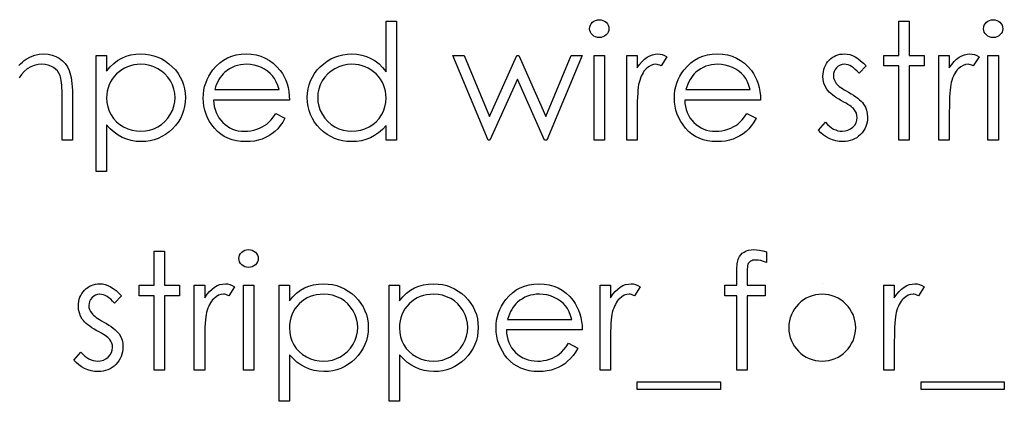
# Model space of a CAD drawing. Header units: inches. Extents: x 0.1 to 87.3, y 0.1 to 33.9.
# Tile 156 of 164: x 36.339 to 37.135, y 23.864 to 24.173. Entities that reach past the tile are written whole.
import ezdxf

# ---------------------------------------------------------------- set-up
doc = ezdxf.new("R2010")
doc.units = ezdxf.units.IN
doc.header["$MEASUREMENT"] = 0

msp = doc.modelspace()

# ---------------------------------------------------------------- linework, layer by layer
at = {"color": 7, "linetype": 'Continuous'}
msp.add_line((36.988025, 23.95933), (36.988024, 23.95933), dxfattribs=at)
at = {"color": 7, "linetype": 'Continuous', "flags": 128}
for points in [[(36.643634, 24.17155), (36.643637, 24.075396), (36.643637, 24.075396), (36.635223, 24.075396), (36.635223, 24.075396), (36.635223, 24.087246), (36.635223, 24.087246), (36.632312, 24.084091), (36.629251, 24.081387), (36.625983, 24.079133), (36.622566, 24.07733), (36.618979, 24.075959), (36.615241, 24.074983), (36.611316, 24.074382), (36.607241, 24.074194), (36.607241, 24.074194), (36.603616, 24.074363), (36.600123, 24.074851), (36.596762, 24.075659), (36.593532, 24.076786), (36.590452, 24.078251), (36.587484, 24.080035), (36.584667, 24.082138), (36.581982, 24.08458), (36.579522, 24.087246), (36.5774, 24.090045), (36.575615, 24.092993), (36.574132, 24.096092), (36.572986, 24.099322), (36.572179, 24.102684), (36.57169, 24.106195), (36.571521, 24.109839), (36.571521, 24.109839), (36.57169, 24.113407), (36.572179, 24.116862), (36.573005, 24.120168), (36.574169, 24.12336), (36.575653, 24.126403), (36.577456, 24.129314), (36.579597, 24.132112), (36.582076, 24.13476), (36.58478, 24.137182), (36.587635, 24.139286), (36.590602, 24.14107), (36.593719, 24.142516), (36.596968, 24.143662), (36.600349, 24.144469), (36.603861, 24.144939), (36.607504, 24.145108), (36.607504, 24.145108), (36.611692, 24.144882), (36.615673, 24.144206), (36.619448, 24.143061), (36.623016, 24.141483), (36.626378, 24.139455), (36.629552, 24.136976), (36.632481, 24.134027), (36.635223, 24.130647), (36.635223, 24.130647), (36.635223, 24.17155), (36.635223, 24.17155), (36.643637, 24.17155)], [(36.807661, 24.172752), (36.80922, 24.17262), (36.810666, 24.172226), (36.812, 24.17155), (36.813202, 24.17063), (36.814216, 24.169522), (36.81493, 24.168282), (36.815362, 24.166949), (36.815512, 24.165503), (36.815512, 24.165503), (36.815362, 24.164094), (36.81493, 24.16278), (36.814216, 24.161559), (36.813202, 24.160451), (36.812, 24.159531), (36.810666, 24.158855), (36.80922, 24.15846), (36.807662, 24.158329), (36.807662, 24.158329), (36.806122, 24.15846), (36.804713, 24.158855), (36.80338, 24.159531), (36.802178, 24.160451), (36.801183, 24.161559), (36.800469, 24.16278), (36.800037, 24.164094), (36.799887, 24.165503), (36.799887, 24.165503), (36.800037, 24.166949), (36.800469, 24.168282), (36.801183, 24.169522), (36.802178, 24.17063), (36.80338, 24.17155), (36.804713, 24.172226), (36.806122, 24.17262), (36.807662, 24.172752)], [(37.049883, 24.17155), (37.0583, 24.17155), (37.0583, 24.17155), (37.0583, 24.143906), (37.0583, 24.143906), (37.070319, 24.143906), (37.070319, 24.143906), (37.070319, 24.135492), (37.070319, 24.135492), (37.0583, 24.135492), (37.0583, 24.135492), (37.0583, 24.075396), (37.0583, 24.075396), (37.049887, 24.075396), (37.049887, 24.075396), (37.049887, 24.135492), (37.049887, 24.135492), (37.037868, 24.135492), (37.037868, 24.135492), (37.037868, 24.143906), (37.037868, 24.143906), (37.049887, 24.143906), (37.049887, 24.143906), (37.049887, 24.17155)], [(37.126168, 24.172752), (37.12773, 24.17262), (37.129176, 24.172226), (37.130509, 24.17155), (37.131711, 24.17063), (37.132726, 24.169522), (37.133439, 24.168282), (37.133871, 24.166949), (37.134021, 24.165503), (37.134021, 24.165503), (37.133871, 24.164094), (37.133439, 24.16278), (37.132726, 24.161559), (37.131711, 24.160451), (37.130509, 24.159531), (37.129176, 24.158855), (37.12773, 24.15846), (37.126171, 24.158329), (37.126171, 24.158329), (37.124631, 24.15846), (37.123223, 24.158855), (37.121889, 24.159531), (37.120688, 24.160451), (37.119692, 24.161559), (37.118979, 24.16278), (37.118547, 24.164094), (37.118396, 24.165503), (37.118396, 24.165503), (37.118547, 24.166949), (37.118979, 24.168282), (37.119692, 24.169522), (37.120688, 24.17063), (37.121889, 24.17155), (37.123223, 24.172226), (37.124631, 24.17262), (37.126171, 24.172752)], [(36.338236, 24.135699), (36.339644, 24.137182), (36.341109, 24.138535), (36.342649, 24.139774), (36.344264, 24.140882), (36.347607, 24.142723), (36.3511, 24.144056), (36.354687, 24.144845), (36.358424, 24.145108), (36.358424, 24.145108), (36.361861, 24.144882), (36.365091, 24.144225), (36.368115, 24.143098), (36.370932, 24.141539), (36.373467, 24.139586), (36.375664, 24.137276), (36.377505, 24.134628), (36.378988, 24.131605), (36.379608, 24.129915), (36.380134, 24.128018), (36.380585, 24.125933), (36.38096, 24.123642), (36.381242, 24.121163), (36.381448, 24.118478), (36.38158, 24.115585), (36.381618, 24.112505), (36.381618, 24.112505), (36.381618, 24.075396), (36.381618, 24.075396), (36.373204, 24.075396), (36.373204, 24.075396), (36.373204, 24.112543), (36.373204, 24.112543), (36.373185, 24.115172), (36.37311, 24.117595), (36.372979, 24.119792), (36.37281, 24.121783), (36.372584, 24.123548), (36.372303, 24.125107), (36.371983, 24.126459), (36.371608, 24.127586), (36.370669, 24.129539), (36.369448, 24.131304), (36.367946, 24.132844), (36.366162, 24.134196), (36.364152, 24.135286), (36.361936, 24.136074), (36.359551, 24.136544), (36.356959, 24.136694), (36.356959, 24.136694), (36.353785, 24.136469), (36.350762, 24.135755), (36.347851, 24.134591), (36.34509, 24.132938), (36.342574, 24.13091), (36.340433, 24.128562), (36.338649, 24.125896)], [(36.400845, 24.143906), (36.409262, 24.143906), (36.409262, 24.143906), (36.409262, 24.131229), (36.409262, 24.131229), (36.412022, 24.13461), (36.414971, 24.137483), (36.418126, 24.139887), (36.421488, 24.141784), (36.425056, 24.14323), (36.428812, 24.144281), (36.432774, 24.144901), (36.436944, 24.145108), (36.436944, 24.145108), (36.440587, 24.144939), (36.444118, 24.144469), (36.447498, 24.143662), (36.450747, 24.142516), (36.453864, 24.14107), (36.456832, 24.139286), (36.459686, 24.137182), (36.46239, 24.13476), (36.464869, 24.132112), (36.46701, 24.129314), (36.468832, 24.126403), (36.470316, 24.12336), (36.47148, 24.120168), (36.472306, 24.116862), (36.472795, 24.113407), (36.472964, 24.109839), (36.472964, 24.109839), (36.472795, 24.106195), (36.472306, 24.102684), (36.471499, 24.099322), (36.470353, 24.096092), (36.46887, 24.092993), (36.467067, 24.090045), (36.464945, 24.087246), (36.462484, 24.08458), (36.459799, 24.082138), (36.456982, 24.080035), (36.454015, 24.078251), (36.450935, 24.076786), (36.447705, 24.075659), (36.444343, 24.074851), (36.440831, 24.074363), (36.437206, 24.074194), (36.437206, 24.074194), (36.433131, 24.074401), (36.429206, 24.075058), (36.425469, 24.07611), (36.421882, 24.077612), (36.418483, 24.079528), (36.415234, 24.081875), (36.412173, 24.084636), (36.409262, 24.08781), (36.409262, 24.08781), (36.409262, 24.050156), (36.409262, 24.050156), (36.400848, 24.050156), (36.400848, 24.050156), (36.400848, 24.143906)], [(36.546015, 24.097031), (36.553493, 24.093106), (36.553493, 24.093106), (36.551652, 24.089969), (36.54968, 24.087152), (36.547577, 24.084636), (36.545323, 24.082457), (36.542938, 24.080561), (36.540422, 24.078908), (36.537736, 24.077481), (36.534919, 24.076298), (36.531933, 24.075377), (36.528759, 24.07472), (36.525398, 24.074326), (36.521848, 24.074194), (36.521848, 24.074194), (36.517904, 24.074363), (36.514186, 24.07487), (36.510693, 24.075715), (36.507406, 24.076898), (36.504364, 24.07842), (36.501528, 24.080279), (36.498899, 24.082476), (36.496514, 24.085011), (36.494373, 24.087753), (36.492514, 24.090589), (36.490955, 24.093519), (36.489678, 24.096542), (36.488664, 24.099641), (36.48795, 24.102815), (36.487537, 24.106101), (36.487387, 24.109463), (36.487387, 24.109463), (36.487518, 24.112618), (36.487875, 24.115698), (36.488495, 24.118684), (36.489359, 24.121595), (36.490467, 24.124412), (36.491819, 24.127135), (36.493434, 24.129783), (36.495274, 24.132337), (36.495274, 24.132337), (36.497885, 24.135323), (36.500702, 24.137934), (36.503725, 24.140112), (36.506974, 24.141915), (36.51043, 24.143305), (36.514092, 24.144319), (36.517961, 24.144901), (36.522055, 24.145108), (36.522055, 24.145108), (36.526261, 24.144901), (36.530262, 24.144263), (36.534036, 24.143211), (36.537586, 24.141746), (36.540929, 24.139849), (36.544046, 24.13752), (36.546957, 24.134779), (36.549643, 24.131624), (36.549643, 24.131624), (36.55137, 24.129163), (36.552854, 24.126572), (36.554131, 24.123811), (36.555164, 24.120919), (36.55599, 24.117877), (36.556591, 24.114684), (36.556948, 24.111341), (36.557098, 24.107848), (36.557098, 24.107848), (36.4958, 24.107848), (36.4958, 24.107848), (36.495969, 24.105144), (36.496345, 24.102552), (36.496946, 24.100092), (36.497772, 24.097763), (36.498786, 24.095566), (36.500026, 24.093481), (36.501491, 24.091528), (36.503162, 24.089688), (36.505002, 24.088035), (36.506937, 24.086589), (36.508984, 24.085368), (36.511144, 24.084373), (36.513397, 24.083603), (36.515763, 24.083058), (36.518224, 24.08272), (36.520796, 24.082608), (36.520796, 24.082608), (36.523313, 24.082702), (36.525773, 24.083002), (36.528215, 24.083509), (36.530618, 24.084204), (36.532928, 24.085068), (36.535051, 24.086082), (36.536985, 24.087209), (36.53875, 24.088467), (36.540459, 24.089988), (36.542243, 24.091941), (36.544102, 24.09427), (36.546018, 24.097031)], [(36.689309, 24.143906), (36.698343, 24.143906), (36.698343, 24.143906), (36.718757, 24.094627), (36.718757, 24.094627), (36.741124, 24.143906), (36.741124, 24.143906), (36.742551, 24.143906), (36.742551, 24.143906), (36.76443, 24.094627), (36.76443, 24.094627), (36.785032, 24.143906), (36.785032, 24.143906), (36.793877, 24.143906), (36.793877, 24.143906), (36.765238, 24.075396), (36.765238, 24.075396), (36.763491, 24.075396), (36.763491, 24.075396), (36.741593, 24.124675), (36.741593, 24.124675), (36.719245, 24.075396), (36.719245, 24.075396), (36.717686, 24.075396), (36.717686, 24.075396), (36.68931, 24.143906)], [(36.80349, 24.143906), (36.811906, 24.143906), (36.811906, 24.143906), (36.811906, 24.075396), (36.811906, 24.075396), (36.803493, 24.075396), (36.803493, 24.075396), (36.803493, 24.143906)], [(36.829932, 24.143906), (36.838348, 24.143906), (36.838348, 24.143906), (36.838348, 24.133821), (36.838348, 24.133821), (36.840264, 24.1366), (36.842236, 24.138967), (36.844245, 24.140901), (36.846311, 24.142441), (36.848433, 24.143605), (36.850612, 24.14445), (36.852809, 24.144939), (36.855063, 24.145108), (36.855063, 24.145108), (36.856809, 24.144957), (36.858612, 24.144525), (36.860471, 24.143793), (36.862387, 24.14276), (36.862387, 24.14276), (36.857767, 24.135473), (36.857767, 24.135473), (36.856546, 24.135999), (36.855419, 24.136394), (36.854386, 24.136619), (36.853466, 24.136694), (36.853466, 24.136694), (36.851457, 24.136469), (36.849466, 24.135793), (36.847532, 24.134666), (36.845616, 24.133088), (36.844696, 24.132131), (36.843832, 24.131041), (36.843043, 24.129839), (36.842292, 24.128506), (36.841597, 24.127041), (36.840959, 24.125464), (36.840377, 24.123755), (36.839851, 24.121933), (36.839851, 24.121933), (36.839494, 24.120299), (36.839193, 24.11829), (36.83893, 24.115905), (36.838724, 24.113144), (36.838555, 24.110027), (36.838442, 24.106533), (36.838367, 24.102665), (36.838348, 24.09842), (36.838348, 24.09842), (36.838348, 24.075396), (36.838348, 24.075396), (36.829935, 24.075396), (36.829935, 24.075396), (36.829935, 24.143906)], [(36.927026, 24.097031), (36.934502, 24.093106), (36.934502, 24.093106), (36.932662, 24.089969), (36.93069, 24.087152), (36.928586, 24.084636), (36.926333, 24.082457), (36.923948, 24.080561), (36.921431, 24.078908), (36.918746, 24.077481), (36.915929, 24.076298), (36.912943, 24.075377), (36.909769, 24.07472), (36.906407, 24.074326), (36.902858, 24.074194), (36.902858, 24.074194), (36.898914, 24.074363), (36.895195, 24.07487), (36.891702, 24.075715), (36.888416, 24.076898), (36.885374, 24.07842), (36.882538, 24.080279), (36.879909, 24.082476), (36.877523, 24.085011), (36.875383, 24.087753), (36.873523, 24.090589), (36.871965, 24.093519), (36.870688, 24.096542), (36.869673, 24.099641), (36.86896, 24.102815), (36.868547, 24.106101), (36.868396, 24.109463), (36.868396, 24.109463), (36.868528, 24.112618), (36.868885, 24.115698), (36.869504, 24.118684), (36.870368, 24.121595), (36.871476, 24.124412), (36.872828, 24.127135), (36.874444, 24.129783), (36.876284, 24.132337), (36.876284, 24.132337), (36.878894, 24.135323), (36.881711, 24.137934), (36.884735, 24.140112), (36.887984, 24.141915), (36.891439, 24.143305), (36.895102, 24.144319), (36.89897, 24.144901), (36.903064, 24.145108), (36.903064, 24.145108), (36.907271, 24.144901), (36.911271, 24.144263), (36.915046, 24.143211), (36.918595, 24.141746), (36.921938, 24.139849), (36.925056, 24.13752), (36.927967, 24.134779), (36.930652, 24.131624), (36.930652, 24.131624), (36.93238, 24.129163), (36.933864, 24.126572), (36.935141, 24.123811), (36.936174, 24.120919), (36.937, 24.117877), (36.937601, 24.114684), (36.937958, 24.111341), (36.938108, 24.107848), (36.938108, 24.107848), (36.87681, 24.107848), (36.87681, 24.107848), (36.876979, 24.105144), (36.877354, 24.102552), (36.877955, 24.100092), (36.878782, 24.097763), (36.879796, 24.095566), (36.881035, 24.093481), (36.8825, 24.091528), (36.884172, 24.089688), (36.886012, 24.088035), (36.887946, 24.086589), (36.889993, 24.085368), (36.892153, 24.084373), (36.894407, 24.083603), (36.896773, 24.083058), (36.899233, 24.08272), (36.901806, 24.082608), (36.901806, 24.082608), (36.904323, 24.082702), (36.906783, 24.083002), (36.909224, 24.083509), (36.911628, 24.084204), (36.913938, 24.085068), (36.91606, 24.086082), (36.917994, 24.087209), (36.91976, 24.088467), (36.921469, 24.089988), (36.923253, 24.091941), (36.925112, 24.09427), (36.927028, 24.097031)], [(37.023441, 24.135361), (37.017735, 24.129483), (37.017735, 24.129483), (37.016233, 24.131173), (37.01473, 24.132638), (37.013228, 24.133877), (37.011763, 24.134891), (37.01028, 24.13568), (37.008815, 24.136243), (37.00735, 24.136581), (37.005904, 24.136694), (37.005904, 24.136694), (37.004139, 24.136525), (37.002505, 24.135999), (37.000983, 24.135135), (36.999613, 24.133915), (36.998467, 24.132469), (36.997659, 24.130929), (36.997171, 24.129257), (36.997002, 24.127473), (36.997002, 24.127473), (36.997152, 24.125858), (36.997584, 24.124299), (36.998317, 24.122759), (36.999331, 24.121257), (36.999331, 24.121257), (36.999988, 24.120487), (37.000814, 24.119698), (37.001791, 24.118853), (37.002937, 24.117989), (37.004251, 24.117088), (37.005716, 24.116168), (37.007331, 24.115191), (37.009115, 24.114196), (37.009115, 24.114196), (37.011294, 24.112956), (37.013284, 24.111735), (37.015106, 24.110515), (37.01674, 24.109313), (37.018186, 24.108111), (37.019463, 24.106928), (37.020552, 24.105745), (37.021454, 24.10458), (37.021454, 24.10458), (37.022843, 24.102158), (37.023858, 24.099585), (37.02444, 24.096862), (37.024646, 24.093988), (37.024646, 24.093988), (37.024552, 24.09196), (37.02429, 24.090007), (37.023839, 24.088129), (37.023219, 24.086345), (37.022393, 24.084617), (37.021416, 24.082983), (37.020252, 24.081424), (37.0189, 24.079941), (37.017416, 24.078589), (37.015857, 24.077424), (37.014205, 24.076448), (37.012458, 24.07564), (37.010618, 24.075002), (37.008683, 24.074551), (37.006674, 24.074288), (37.00457, 24.074194), (37.00457, 24.074194), (37.001735, 24.074344), (36.998974, 24.074814), (36.99627, 24.075584), (36.993622, 24.076654), (36.991124, 24.078007), (36.988852, 24.079603), (36.986805, 24.081424), (36.984983, 24.083472), (36.984983, 24.083472), (36.990561, 24.089819), (36.990561, 24.089819), (36.992176, 24.088129), (36.99381, 24.086664), (36.995481, 24.085425), (36.997152, 24.084411), (36.998861, 24.083622), (37.000608, 24.083058), (37.002354, 24.08272), (37.004139, 24.082608), (37.004139, 24.082608), (37.006561, 24.082814), (37.008796, 24.083434), (37.010843, 24.084448), (37.012702, 24.085894), (37.014242, 24.087603), (37.01535, 24.089481), (37.016008, 24.091472), (37.016233, 24.093632), (37.016233, 24.093632), (37.016083, 24.095416), (37.015651, 24.097106), (37.014937, 24.098683), (37.013923, 24.100167), (37.013923, 24.100167), (37.013266, 24.100881), (37.012421, 24.101651), (37.011388, 24.102477), (37.010186, 24.103341), (37.008796, 24.104242), (37.007218, 24.105181), (37.005472, 24.106177), (37.003538, 24.107228), (37.003538, 24.107228), (37.001453, 24.108411), (36.999537, 24.109595), (36.99781, 24.110778), (36.996232, 24.111942), (36.994842, 24.113106), (36.99364, 24.114271), (36.992589, 24.115435), (36.991725, 24.116581), (36.991725, 24.116581), (36.990354, 24.118966), (36.989377, 24.121539), (36.988776, 24.124243), (36.988589, 24.127135), (36.988589, 24.127135), (36.988664, 24.129032), (36.988889, 24.130835), (36.989284, 24.132563), (36.989809, 24.134215), (36.990504, 24.135774), (36.991349, 24.137258), (36.992345, 24.138666), (36.99349, 24.139981), (36.994767, 24.141183), (36.996119, 24.142216), (36.997547, 24.143098), (36.999049, 24.143831), (37.000645, 24.144394), (37.002317, 24.144788), (37.004063, 24.145033), (37.005904, 24.145108), (37.005904, 24.145108), (37.008082, 24.144957), (37.010261, 24.144507), (37.012458, 24.143737), (37.014655, 24.142666), (37.016834, 24.141295), (37.019031, 24.139624), (37.021247, 24.137652), (37.023444, 24.135361)], [(37.082337, 24.143906), (37.090752, 24.143906), (37.090752, 24.143906), (37.090752, 24.133821), (37.090752, 24.133821), (37.092668, 24.1366), (37.09464, 24.138967), (37.096649, 24.140901), (37.098715, 24.142441), (37.100837, 24.143605), (37.103015, 24.14445), (37.105213, 24.144939), (37.107466, 24.145108), (37.107466, 24.145108), (37.109213, 24.144957), (37.111016, 24.144525), (37.112875, 24.143793), (37.114791, 24.14276), (37.114791, 24.14276), (37.110171, 24.135473), (37.110171, 24.135473), (37.10895, 24.135999), (37.107823, 24.136394), (37.10679, 24.136619), (37.10587, 24.136694), (37.10587, 24.136694), (37.103861, 24.136469), (37.10187, 24.135793), (37.099936, 24.134666), (37.09802, 24.133088), (37.0971, 24.132131), (37.096236, 24.131041), (37.095447, 24.129839), (37.094696, 24.128506), (37.094001, 24.127041), (37.093363, 24.125464), (37.09278, 24.123755), (37.092255, 24.121933), (37.092255, 24.121933), (37.091898, 24.120299), (37.091597, 24.11829), (37.091334, 24.115905), (37.091128, 24.113144), (37.090959, 24.110027), (37.090846, 24.106533), (37.090771, 24.102665), (37.090752, 24.09842), (37.090752, 24.09842), (37.090752, 24.075396), (37.090752, 24.075396), (37.082339, 24.075396), (37.082339, 24.075396), (37.082339, 24.143906)], [(37.122, 24.143906), (37.130416, 24.143906), (37.130416, 24.143906), (37.130416, 24.075396), (37.130416, 24.075396), (37.122002, 24.075396), (37.122002, 24.075396), (37.122002, 24.143906)], [(36.436868, 24.136694), (36.434014, 24.136581), (36.431272, 24.136206), (36.428643, 24.135605), (36.426126, 24.134741), (36.423722, 24.133652), (36.42145, 24.132318), (36.419272, 24.130722), (36.417224, 24.1289), (36.415365, 24.126891), (36.41375, 24.124769), (36.412379, 24.122515), (36.411252, 24.120149), (36.410389, 24.11767), (36.409769, 24.11506), (36.409393, 24.112336), (36.409262, 24.109501), (36.409262, 24.109501), (36.409487, 24.105782), (36.410144, 24.10227), (36.411252, 24.098927), (36.412811, 24.095791), (36.414783, 24.092918), (36.417149, 24.090345), (36.419891, 24.088091), (36.423009, 24.086157), (36.42637, 24.084598), (36.429826, 24.08349), (36.433357, 24.082833), (36.437, 24.082608), (36.437, 24.082608), (36.440568, 24.082833), (36.444024, 24.083509), (36.447385, 24.084617), (36.450615, 24.086195), (36.453639, 24.088167), (36.456343, 24.090495), (36.45871, 24.093181), (36.460757, 24.096223), (36.462409, 24.099491), (36.463611, 24.102834), (36.464306, 24.106252), (36.46455, 24.109745), (36.46455, 24.109745), (36.464325, 24.113257), (36.463611, 24.116675), (36.462447, 24.120017), (36.460794, 24.123248), (36.458766, 24.126271), (36.4564, 24.128919), (36.453714, 24.131229), (36.450709, 24.133164), (36.44746, 24.134703), (36.44408, 24.135812), (36.440549, 24.136469), (36.436868, 24.136694)], [(36.548683, 24.116261), (36.547689, 24.119586), (36.546469, 24.122553), (36.54506, 24.125163), (36.543445, 24.127417), (36.541605, 24.129408), (36.539464, 24.131192), (36.53706, 24.132769), (36.534374, 24.13414), (36.53152, 24.135267), (36.528571, 24.136056), (36.525567, 24.136544), (36.522487, 24.136694), (36.522487, 24.136694), (36.51997, 24.1366), (36.517529, 24.1363), (36.515181, 24.135793), (36.512946, 24.135098), (36.510768, 24.134178), (36.508702, 24.133088), (36.50673, 24.131774), (36.504833, 24.130271), (36.504833, 24.130271), (36.503519, 24.129032), (36.502298, 24.127642), (36.501153, 24.126121), (36.500101, 24.12445), (36.499124, 24.122609), (36.498223, 24.120637), (36.497415, 24.118534), (36.496683, 24.116261), (36.496683, 24.116261), (36.548685, 24.116261)], [(36.607615, 24.136694), (36.603936, 24.136469), (36.600405, 24.135812), (36.597025, 24.134703), (36.593776, 24.133164), (36.590771, 24.131229), (36.588085, 24.128919), (36.585719, 24.126271), (36.583672, 24.123248), (36.582038, 24.120017), (36.580874, 24.116675), (36.58016, 24.113257), (36.579935, 24.109745), (36.579935, 24.109745), (36.580179, 24.106252), (36.580874, 24.102834), (36.582057, 24.099491), (36.58371, 24.096223), (36.585775, 24.093181), (36.588142, 24.090495), (36.590846, 24.088167), (36.59387, 24.086195), (36.597119, 24.084617), (36.60048, 24.083509), (36.603955, 24.082833), (36.607541, 24.082608), (36.607541, 24.082608), (36.611185, 24.082833), (36.614734, 24.08349), (36.618171, 24.084598), (36.621514, 24.086157), (36.624613, 24.088091), (36.627354, 24.090345), (36.629683, 24.092918), (36.631655, 24.095791), (36.633214, 24.098927), (36.634341, 24.10227), (36.634998, 24.105782), (36.635223, 24.109501), (36.635223, 24.109501), (36.635092, 24.112336), (36.634716, 24.11506), (36.634096, 24.11767), (36.633233, 24.120149), (36.632106, 24.122515), (36.630735, 24.124769), (36.62912, 24.126891), (36.627242, 24.1289), (36.625195, 24.130722), (36.623035, 24.132318), (36.620744, 24.133652), (36.618359, 24.134741), (36.615842, 24.135605), (36.613213, 24.136206), (36.610471, 24.136581), (36.607617, 24.136694)], [(36.929694, 24.116261), (36.928699, 24.119586), (36.927478, 24.122553), (36.92607, 24.125163), (36.924455, 24.127417), (36.922614, 24.129408), (36.920473, 24.131192), (36.91807, 24.132769), (36.915384, 24.13414), (36.912529, 24.135267), (36.909581, 24.136056), (36.906576, 24.136544), (36.903496, 24.136694), (36.903496, 24.136694), (36.90098, 24.1366), (36.898538, 24.1363), (36.896191, 24.135793), (36.893956, 24.135098), (36.891778, 24.134178), (36.889712, 24.133088), (36.88774, 24.131774), (36.885843, 24.130271), (36.885843, 24.130271), (36.884528, 24.129032), (36.883308, 24.127642), (36.882162, 24.126121), (36.88111, 24.12445), (36.880134, 24.122609), (36.879232, 24.120637), (36.878425, 24.118534), (36.877692, 24.116261), (36.877692, 24.116261), (36.929694, 24.116261)], [(36.44772, 23.985772), (36.456137, 23.985772), (36.456137, 23.985772), (36.456137, 23.958128), (36.456137, 23.958128), (36.468156, 23.958128), (36.468156, 23.958128), (36.468156, 23.949715), (36.468156, 23.949715), (36.456137, 23.949715), (36.456137, 23.949715), (36.456137, 23.889619), (36.456137, 23.889619), (36.447723, 23.889619), (36.447723, 23.889619), (36.447723, 23.949715), (36.447723, 23.949715), (36.435704, 23.949715), (36.435704, 23.949715), (36.435704, 23.958128), (36.435704, 23.958128), (36.447723, 23.958128), (36.447723, 23.958128), (36.447723, 23.985772)], [(36.524005, 23.986974), (36.525567, 23.986843), (36.527013, 23.986448), (36.528346, 23.985772), (36.529548, 23.984852), (36.530562, 23.983744), (36.531276, 23.982505), (36.531708, 23.981171), (36.531858, 23.979725), (36.531858, 23.979725), (36.531708, 23.978317), (36.531276, 23.977002), (36.530562, 23.975781), (36.529548, 23.974673), (36.528346, 23.973753), (36.527013, 23.973077), (36.525567, 23.972683), (36.524008, 23.972551), (36.524008, 23.972551), (36.522468, 23.972683), (36.521059, 23.973077), (36.519726, 23.973753), (36.518524, 23.974673), (36.517529, 23.975781), (36.516815, 23.977002), (36.516383, 23.978317), (36.516233, 23.979725), (36.516233, 23.979725), (36.516383, 23.981171), (36.516815, 23.982505), (36.517529, 23.983744), (36.518524, 23.984852), (36.519726, 23.985772), (36.521059, 23.986448), (36.522468, 23.986843), (36.524008, 23.986974)], [(36.942915, 23.985209), (36.942916, 23.976457), (36.942916, 23.976457), (36.940512, 23.977378), (36.938296, 23.978035), (36.936249, 23.978429), (36.934389, 23.978561), (36.934389, 23.978561), (36.933131, 23.978486), (36.931967, 23.978298), (36.930934, 23.97796), (36.929995, 23.97749), (36.929206, 23.976927), (36.928568, 23.976345), (36.928098, 23.975706), (36.927798, 23.97503), (36.927685, 23.974617), (36.92761, 23.974054), (36.927516, 23.97334), (36.92746, 23.972495), (36.927403, 23.971481), (36.927384, 23.970354), (36.927347, 23.969058), (36.927347, 23.967631), (36.927347, 23.967631), (36.927347, 23.958128), (36.927347, 23.958128), (36.941714, 23.958128), (36.941714, 23.958128), (36.941714, 23.949715), (36.941714, 23.949715), (36.927328, 23.949715), (36.927328, 23.949715), (36.927291, 23.889619), (36.927291, 23.889619), (36.918877, 23.889619), (36.918877, 23.889619), (36.918877, 23.949715), (36.918877, 23.949715), (36.909262, 23.949715), (36.909262, 23.949715), (36.909262, 23.958128), (36.909262, 23.958128), (36.918877, 23.958128), (36.918877, 23.958128), (36.918877, 23.969077), (36.918877, 23.969077), (36.918896, 23.970899), (36.918971, 23.97257), (36.919065, 23.97411), (36.919215, 23.975537), (36.919403, 23.976796), (36.919647, 23.977941), (36.91991, 23.978955), (36.920229, 23.979819), (36.921018, 23.981359), (36.922051, 23.98273), (36.923309, 23.983951), (36.924812, 23.985002), (36.926521, 23.985866), (36.928399, 23.986486), (36.930446, 23.986843), (36.932662, 23.986974), (36.932662, 23.986974), (36.934915, 23.986862), (36.937375, 23.986542), (36.940042, 23.985979), (36.942916, 23.985209)], [(36.421278, 23.949583), (36.415572, 23.943705), (36.415572, 23.943705), (36.414069, 23.945395), (36.412567, 23.94686), (36.411065, 23.9481), (36.4096, 23.949114), (36.408116, 23.949902), (36.406651, 23.950466), (36.405186, 23.950804), (36.40374, 23.950917), (36.40374, 23.950917), (36.401975, 23.950748), (36.400341, 23.950222), (36.39882, 23.949358), (36.397449, 23.948137), (36.396304, 23.946691), (36.395496, 23.945151), (36.395008, 23.94348), (36.394839, 23.941696), (36.394839, 23.941696), (36.394989, 23.940081), (36.395421, 23.938522), (36.396153, 23.936982), (36.397167, 23.935479), (36.397167, 23.935479), (36.397825, 23.934709), (36.398651, 23.933921), (36.399628, 23.933076), (36.400773, 23.932212), (36.402088, 23.93131), (36.403553, 23.93039), (36.405168, 23.929413), (36.406952, 23.928418), (36.406952, 23.928418), (36.40913, 23.927179), (36.411121, 23.925958), (36.412943, 23.924737), (36.414576, 23.923535), (36.416023, 23.922333), (36.4173, 23.92115), (36.418389, 23.919967), (36.41929, 23.918803), (36.41929, 23.918803), (36.42068, 23.91638), (36.421694, 23.913807), (36.422276, 23.911084), (36.422483, 23.908211), (36.422483, 23.908211), (36.422389, 23.906183), (36.422126, 23.904229), (36.421675, 23.902351), (36.421056, 23.900567), (36.420229, 23.89884), (36.419253, 23.897206), (36.418088, 23.895647), (36.416736, 23.894163), (36.415253, 23.892811), (36.413694, 23.891647), (36.412041, 23.89067), (36.410295, 23.889863), (36.408454, 23.889224), (36.40652, 23.888773), (36.40451, 23.888511), (36.402407, 23.888417), (36.402407, 23.888417), (36.399571, 23.888567), (36.396811, 23.889036), (36.394106, 23.889806), (36.391458, 23.890877), (36.388961, 23.892229), (36.386688, 23.893825), (36.384641, 23.895647), (36.382819, 23.897694), (36.382819, 23.897694), (36.388397, 23.904042), (36.388397, 23.904042), (36.390012, 23.902351), (36.391646, 23.900887), (36.393317, 23.899647), (36.394989, 23.898633), (36.396698, 23.897844), (36.398444, 23.897281), (36.400191, 23.896943), (36.401975, 23.89683), (36.401975, 23.89683), (36.404398, 23.897037), (36.406633, 23.897656), (36.40868, 23.898671), (36.410539, 23.900117), (36.412079, 23.901826), (36.413187, 23.903704), (36.413844, 23.905694), (36.414069, 23.907854), (36.414069, 23.907854), (36.413919, 23.909638), (36.413487, 23.911328), (36.412774, 23.912906), (36.411759, 23.914389), (36.411759, 23.914389), (36.411102, 23.915103), (36.410257, 23.915873), (36.409224, 23.916699), (36.408022, 23.917563), (36.406633, 23.918465), (36.405055, 23.919404), (36.403308, 23.920399), (36.401374, 23.921451), (36.401374, 23.921451), (36.39929, 23.922634), (36.397374, 23.923817), (36.395646, 23.925), (36.394069, 23.926165), (36.392679, 23.927329), (36.391477, 23.928493), (36.390425, 23.929658), (36.389561, 23.930803), (36.389561, 23.930803), (36.388191, 23.933188), (36.387214, 23.935761), (36.386613, 23.938465), (36.386425, 23.941358), (36.386425, 23.941358), (36.3865, 23.943254), (36.386726, 23.945057), (36.38712, 23.946785), (36.387646, 23.948438), (36.388341, 23.949996), (36.389186, 23.95148), (36.390181, 23.952889), (36.391327, 23.954203), (36.392604, 23.955405), (36.393956, 23.956438), (36.395383, 23.957321), (36.396886, 23.958053), (36.398482, 23.958616), (36.400153, 23.959011), (36.4019, 23.959255), (36.40374, 23.95933), (36.40374, 23.95933), (36.405919, 23.95918), (36.408097, 23.958729), (36.410295, 23.957959), (36.412492, 23.956889), (36.41467, 23.955518), (36.416868, 23.953846), (36.419084, 23.951874), (36.421281, 23.949583)], [(36.480174, 23.958128), (36.488589, 23.958128), (36.488589, 23.958128), (36.488589, 23.948043), (36.488589, 23.948043), (36.490504, 23.950823), (36.492476, 23.953189), (36.494486, 23.955123), (36.496551, 23.956663), (36.498674, 23.957828), (36.500852, 23.958673), (36.503049, 23.959161), (36.505303, 23.95933), (36.505303, 23.95933), (36.507049, 23.95918), (36.508852, 23.958748), (36.510712, 23.958015), (36.512627, 23.956983), (36.512627, 23.956983), (36.508007, 23.949696), (36.508007, 23.949696), (36.506787, 23.950222), (36.50566, 23.950616), (36.504627, 23.950841), (36.503707, 23.950917), (36.503707, 23.950917), (36.501697, 23.950691), (36.499706, 23.950015), (36.497772, 23.948888), (36.495857, 23.947311), (36.494936, 23.946353), (36.494072, 23.945264), (36.493284, 23.944062), (36.492532, 23.942729), (36.491838, 23.941264), (36.491199, 23.939686), (36.490617, 23.937977), (36.490091, 23.936155), (36.490091, 23.936155), (36.489734, 23.934522), (36.489434, 23.932512), (36.489171, 23.930127), (36.488964, 23.927366), (36.488795, 23.924249), (36.488683, 23.920756), (36.488607, 23.916887), (36.488589, 23.912643), (36.488589, 23.912643), (36.488589, 23.889619), (36.488589, 23.889619), (36.480175, 23.889619), (36.480175, 23.889619), (36.480175, 23.958128)], [(36.519837, 23.958128), (36.528252, 23.958128), (36.528252, 23.958128), (36.528252, 23.889619), (36.528252, 23.889619), (36.519839, 23.889619), (36.519839, 23.889619), (36.519839, 23.958128)], [(36.548683, 23.958128), (36.557098, 23.958128), (36.557098, 23.958128), (36.557098, 23.945452), (36.557098, 23.945452), (36.559859, 23.948832), (36.562807, 23.951705), (36.565962, 23.954109), (36.569324, 23.956006), (36.572892, 23.957452), (36.576648, 23.958504), (36.580611, 23.959123), (36.58478, 23.95933), (36.58478, 23.95933), (36.588423, 23.959161), (36.591954, 23.958692), (36.595334, 23.957884), (36.598583, 23.956738), (36.601701, 23.955292), (36.604668, 23.953508), (36.607523, 23.951405), (36.610227, 23.948982), (36.612706, 23.946334), (36.614847, 23.943536), (36.616669, 23.940625), (36.618152, 23.937583), (36.619317, 23.93439), (36.620143, 23.931085), (36.620631, 23.927629), (36.6208, 23.924061), (36.6208, 23.924061), (36.620631, 23.920418), (36.620143, 23.916906), (36.619335, 23.913544), (36.61819, 23.910314), (36.616706, 23.907215), (36.614903, 23.904267), (36.612781, 23.901469), (36.610321, 23.898802), (36.607635, 23.896361), (36.604818, 23.894257), (36.601851, 23.892473), (36.598771, 23.891008), (36.595541, 23.889881), (36.592179, 23.889074), (36.588668, 23.888586), (36.585043, 23.888417), (36.585043, 23.888417), (36.580968, 23.888623), (36.577043, 23.88928), (36.573305, 23.890332), (36.569718, 23.891835), (36.566319, 23.89375), (36.56307, 23.896098), (36.560009, 23.898858), (36.557098, 23.902032), (36.557098, 23.902032), (36.557098, 23.864378), (36.557098, 23.864378), (36.548685, 23.864378), (36.548685, 23.864378), (36.548685, 23.958128)], [(36.637626, 23.958128), (36.646041, 23.958128), (36.646041, 23.958128), (36.646041, 23.945452), (36.646041, 23.945452), (36.648801, 23.948832), (36.65175, 23.951705), (36.654905, 23.954109), (36.658266, 23.956006), (36.661835, 23.957452), (36.665591, 23.958504), (36.669553, 23.959123), (36.673722, 23.95933), (36.673722, 23.95933), (36.677366, 23.959161), (36.680896, 23.958692), (36.684277, 23.957884), (36.687526, 23.956738), (36.690643, 23.955292), (36.69361, 23.953508), (36.696465, 23.951405), (36.699169, 23.948982), (36.701648, 23.946334), (36.703789, 23.943536), (36.705611, 23.940625), (36.707095, 23.937583), (36.708259, 23.93439), (36.709085, 23.931085), (36.709573, 23.927629), (36.709743, 23.924061), (36.709743, 23.924061), (36.709573, 23.920418), (36.709085, 23.916906), (36.708278, 23.913544), (36.707132, 23.910314), (36.705648, 23.907215), (36.703846, 23.904267), (36.701723, 23.901469), (36.699263, 23.898802), (36.696578, 23.896361), (36.693761, 23.894257), (36.690793, 23.892473), (36.687714, 23.891008), (36.684483, 23.889881), (36.681122, 23.889074), (36.67761, 23.888586), (36.673985, 23.888417), (36.673985, 23.888417), (36.66991, 23.888623), (36.665985, 23.88928), (36.662248, 23.890332), (36.658661, 23.891835), (36.655262, 23.89375), (36.652013, 23.896098), (36.648951, 23.898858), (36.646041, 23.902032), (36.646041, 23.902032), (36.646041, 23.864378), (36.646041, 23.864378), (36.637627, 23.864378), (36.637627, 23.864378), (36.637627, 23.958128)], [(36.782796, 23.911253), (36.790271, 23.907328), (36.790271, 23.907328), (36.788431, 23.904192), (36.786459, 23.901375), (36.784356, 23.898858), (36.782102, 23.89668), (36.779717, 23.894783), (36.7772, 23.89313), (36.774515, 23.891703), (36.771698, 23.89052), (36.768712, 23.8896), (36.765538, 23.888942), (36.762176, 23.888548), (36.758627, 23.888417), (36.758627, 23.888417), (36.754683, 23.888586), (36.750965, 23.889093), (36.747472, 23.889938), (36.744185, 23.891121), (36.741143, 23.892642), (36.738307, 23.894501), (36.735678, 23.896699), (36.733293, 23.899234), (36.731152, 23.901976), (36.729293, 23.904812), (36.727734, 23.907741), (36.726457, 23.910765), (36.725443, 23.913864), (36.724729, 23.917037), (36.724316, 23.920324), (36.724166, 23.923686), (36.724166, 23.923686), (36.724297, 23.926841), (36.724654, 23.929921), (36.725274, 23.932907), (36.726137, 23.935817), (36.727246, 23.938634), (36.728598, 23.941358), (36.730213, 23.944006), (36.732053, 23.94656), (36.732053, 23.94656), (36.734664, 23.949546), (36.737481, 23.952156), (36.740504, 23.954335), (36.743753, 23.956137), (36.747209, 23.957527), (36.750871, 23.958541), (36.75474, 23.959123), (36.758834, 23.95933), (36.758834, 23.95933), (36.76304, 23.959123), (36.76704, 23.958485), (36.770815, 23.957433), (36.774365, 23.955968), (36.777708, 23.954072), (36.780825, 23.951743), (36.783736, 23.949001), (36.786421, 23.945846), (36.786421, 23.945846), (36.788149, 23.943386), (36.789633, 23.940794), (36.79091, 23.938034), (36.791943, 23.935141), (36.792769, 23.932099), (36.79337, 23.928906), (36.793727, 23.925564), (36.793877, 23.92207), (36.793877, 23.92207), (36.732579, 23.92207), (36.732579, 23.92207), (36.732748, 23.919366), (36.733124, 23.916774), (36.733725, 23.914314), (36.734551, 23.911986), (36.735565, 23.909788), (36.736805, 23.907704), (36.738269, 23.905751), (36.739941, 23.90391), (36.741781, 23.902258), (36.743716, 23.900811), (36.745763, 23.899591), (36.747922, 23.898595), (36.750176, 23.897825), (36.752542, 23.897281), (36.755002, 23.896943), (36.757575, 23.89683), (36.757575, 23.89683), (36.760092, 23.896924), (36.762552, 23.897224), (36.764993, 23.897732), (36.767397, 23.898426), (36.769707, 23.89929), (36.771829, 23.900304), (36.773764, 23.901431), (36.775529, 23.902689), (36.777238, 23.904211), (36.779022, 23.906164), (36.780881, 23.908492), (36.782797, 23.911253)], [(36.808298, 23.958128), (36.816714, 23.958128), (36.816714, 23.958128), (36.816714, 23.948043), (36.816714, 23.948043), (36.818629, 23.950823), (36.820601, 23.953189), (36.822611, 23.955123), (36.824676, 23.956663), (36.826799, 23.957828), (36.828977, 23.958673), (36.831174, 23.959161), (36.833428, 23.95933), (36.833428, 23.95933), (36.835174, 23.95918), (36.836977, 23.958748), (36.838837, 23.958015), (36.840752, 23.956983), (36.840752, 23.956983), (36.836132, 23.949696), (36.836132, 23.949696), (36.834912, 23.950222), (36.833785, 23.950616), (36.832752, 23.950841), (36.831832, 23.950917), (36.831832, 23.950917), (36.829822, 23.950691), (36.827831, 23.950015), (36.825897, 23.948888), (36.823982, 23.947311), (36.823061, 23.946353), (36.822197, 23.945264), (36.821409, 23.944062), (36.820657, 23.942729), (36.819963, 23.941264), (36.819324, 23.939686), (36.818742, 23.937977), (36.818216, 23.936155), (36.818216, 23.936155), (36.817859, 23.934522), (36.817559, 23.932512), (36.817296, 23.930127), (36.817089, 23.927366), (36.81692, 23.924249), (36.816808, 23.920756), (36.816732, 23.916887), (36.816714, 23.912643), (36.816714, 23.912643), (36.816714, 23.889619), (36.816714, 23.889619), (36.8083, 23.889619), (36.8083, 23.889619), (36.8083, 23.958128)], [(37.037866, 23.958128), (37.046281, 23.958128), (37.046281, 23.958128), (37.046281, 23.948043), (37.046281, 23.948043), (37.048197, 23.950823), (37.050168, 23.953189), (37.052178, 23.955123), (37.054244, 23.956663), (37.056366, 23.957828), (37.058544, 23.958673), (37.060742, 23.959161), (37.062995, 23.95933), (37.062995, 23.95933), (37.064742, 23.95918), (37.066545, 23.958748), (37.068404, 23.958015), (37.070319, 23.956983), (37.070319, 23.956983), (37.0657, 23.949696), (37.0657, 23.949696), (37.064479, 23.950222), (37.063352, 23.950616), (37.062319, 23.950841), (37.061399, 23.950917), (37.061399, 23.950917), (37.059389, 23.950691), (37.057399, 23.950015), (37.055464, 23.948888), (37.053549, 23.947311), (37.052629, 23.946353), (37.051765, 23.945264), (37.050976, 23.944062), (37.050225, 23.942729), (37.04953, 23.941264), (37.048891, 23.939686), (37.048309, 23.937977), (37.047783, 23.936155), (37.047783, 23.936155), (37.047427, 23.934522), (37.047126, 23.932512), (37.046863, 23.930127), (37.046657, 23.927366), (37.046488, 23.924249), (37.046375, 23.920756), (37.0463, 23.916887), (37.046281, 23.912643), (37.046281, 23.912643), (37.046281, 23.889619), (37.046281, 23.889619), (37.037868, 23.889619), (37.037868, 23.889619), (37.037868, 23.958128)], [(36.584703, 23.950917), (36.58185, 23.950804), (36.579108, 23.950428), (36.576479, 23.949827), (36.573963, 23.948963), (36.571559, 23.947874), (36.569287, 23.946541), (36.567108, 23.944945), (36.565061, 23.943123), (36.563202, 23.941113), (36.561587, 23.938991), (36.560216, 23.936738), (36.559089, 23.934371), (36.558225, 23.931892), (36.557605, 23.929282), (36.55723, 23.926559), (36.557098, 23.923723), (36.557098, 23.923723), (36.557324, 23.920005), (36.557981, 23.916493), (36.559089, 23.91315), (36.560648, 23.910014), (36.56262, 23.90714), (36.564986, 23.904567), (36.567728, 23.902314), (36.570845, 23.90038), (36.574207, 23.898821), (36.577662, 23.897713), (36.581193, 23.897055), (36.584836, 23.89683), (36.584836, 23.89683), (36.588405, 23.897055), (36.59186, 23.897732), (36.595222, 23.89884), (36.598452, 23.900417), (36.601476, 23.902389), (36.60418, 23.904718), (36.606546, 23.907403), (36.608593, 23.910446), (36.610246, 23.913713), (36.611448, 23.917056), (36.612143, 23.920474), (36.612387, 23.923967), (36.612387, 23.923967), (36.612161, 23.927479), (36.611448, 23.930897), (36.610283, 23.93424), (36.608631, 23.93747), (36.606602, 23.940494), (36.604236, 23.943142), (36.601551, 23.945452), (36.598546, 23.947386), (36.595297, 23.948926), (36.591916, 23.950034), (36.588386, 23.950691), (36.584705, 23.950917)], [(36.673645, 23.950917), (36.670793, 23.950804), (36.668051, 23.950428), (36.665422, 23.949827), (36.662905, 23.948963), (36.660501, 23.947874), (36.658229, 23.946541), (36.65605, 23.944945), (36.654003, 23.943123), (36.652144, 23.941113), (36.650529, 23.938991), (36.649158, 23.936738), (36.648031, 23.934371), (36.647167, 23.931892), (36.646548, 23.929282), (36.646172, 23.926559), (36.646041, 23.923723), (36.646041, 23.923723), (36.646266, 23.920005), (36.646923, 23.916493), (36.648031, 23.91315), (36.64959, 23.910014), (36.651562, 23.90714), (36.653928, 23.904567), (36.65667, 23.902314), (36.659788, 23.90038), (36.663149, 23.898821), (36.666605, 23.897713), (36.670135, 23.897055), (36.673779, 23.89683), (36.673779, 23.89683), (36.677347, 23.897055), (36.680802, 23.897732), (36.684164, 23.89884), (36.687394, 23.900417), (36.690418, 23.902389), (36.693122, 23.904718), (36.695488, 23.907403), (36.697535, 23.910446), (36.699188, 23.913713), (36.70039, 23.917056), (36.701085, 23.920474), (36.701329, 23.923967), (36.701329, 23.923967), (36.701104, 23.927479), (36.70039, 23.930897), (36.699226, 23.93424), (36.697573, 23.93747), (36.695545, 23.940494), (36.693179, 23.943142), (36.690493, 23.945452), (36.687488, 23.947386), (36.684239, 23.948926), (36.680859, 23.950034), (36.677328, 23.950691), (36.673647, 23.950917)], [(36.78546, 23.930484), (36.784468, 23.933808), (36.783248, 23.936775), (36.781839, 23.939386), (36.780224, 23.941639), (36.778384, 23.94363), (36.776243, 23.945414), (36.773839, 23.946992), (36.771153, 23.948363), (36.768299, 23.949489), (36.76535, 23.950278), (36.762345, 23.950766), (36.759265, 23.950917), (36.759265, 23.950917), (36.756749, 23.950823), (36.754308, 23.950522), (36.75196, 23.950015), (36.749725, 23.94932), (36.747547, 23.9484), (36.745481, 23.947311), (36.743509, 23.945996), (36.741612, 23.944494), (36.741612, 23.944494), (36.740298, 23.943254), (36.739077, 23.941865), (36.737931, 23.940343), (36.73688, 23.938672), (36.735903, 23.936832), (36.735002, 23.93486), (36.734194, 23.932756), (36.733462, 23.930484), (36.733462, 23.930484), (36.785464, 23.930484)], [(36.838348, 23.880003), (36.905656, 23.880003), (36.905656, 23.880003), (36.905656, 23.873994), (36.905656, 23.873994), (36.838348, 23.873994), (36.838348, 23.873994), (36.838348, 23.880003)], [(37.067913, 23.880003), (37.135223, 23.880003), (37.135223, 23.880003), (37.135223, 23.873994), (37.135223, 23.873994), (37.067916, 23.873994), (37.067916, 23.873994), (37.067916, 23.880003)]]:
    msp.add_lwpolyline(points, dxfattribs=at)
at = {"color": 7, "linetype": 'Continuous'}
msp.add_arc((36.987986, 23.923879), 0.027038, 90.003, 89.997, dxfattribs=at)

doc.saveas('drawing.dxf')
